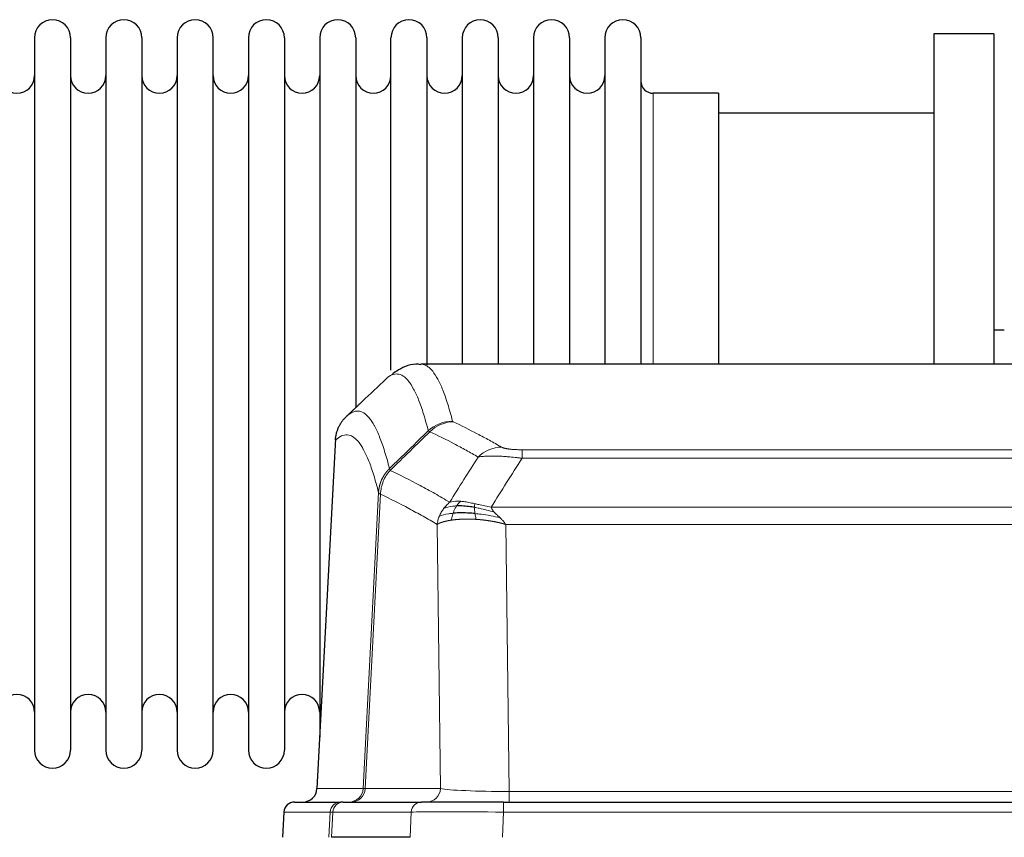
# Model space of a CAD drawing. Header units: inches. Extents: x 0 to 20790, y -12 to 14700.
# Tile 185 of 256: x 5550 to 5829, y 11830 to 12062. Entities that reach past the tile are written whole.
import ezdxf

# ---------------------------------------------------------------- set-up
doc = ezdxf.new("R2010")
doc.units = ezdxf.units.IN
doc.layers.add('1', color=7, linetype='Continuous', true_color=0xffffff)

msp = doc.modelspace()

# ---------------------------------------------------------------- linework, layer by layer
at = {"layer": '1', "color": 2, "linetype": 'Continuous', "lineweight": 25}
for p, q in [((5554.156, 12056.492), (5554.156, 11854.692)), ((5564.356, 12056.492), (5564.356, 11854.692)), ((5574.356, 12056.492), (5574.356, 11854.692)), ((5584.556, 12056.492), (5584.556, 11854.692)), ((5594.556, 12056.492), (5594.556, 11854.692)), ((5604.756, 11854.692), (5604.756, 12056.492)), ((5614.756, 12056.492), (5614.756, 11854.692)), ((5624.956, 12056.492), (5624.956, 11854.692)), ((5634.956, 12056.492), (5634.956, 11955.592)), ((5645.156, 12056.492), (5645.156, 11955.592)), ((5655.156, 11962.313), (5655.156, 12056.492)), ((5665.356, 12056.492), (5665.356, 11963.775)), ((5675.356, 12056.492), (5675.356, 11963.993)), ((5685.556, 12056.492), (5685.556, 11963.993)), ((5695.556, 12056.492), (5695.556, 11963.993)), ((5705.756, 12056.492), (5705.756, 11963.993)), ((5715.756, 12056.492), (5715.756, 11963.993)), ((5725.956, 12056.492), (5725.956, 11963.993)), ((5808.956, 12057.592), (5808.956, 11963.994)), ((5825.956, 12057.592), (5808.956, 12057.592)), ((5825.956, 12057.592), (5825.956, 11963.994)), ((5747.956, 12040.742), (5729.456, 12040.742)), ((5747.956, 12040.742), (5747.956, 11963.988)), ((5808.956, 12035.092), (5747.95, 12035.092)), ((5828.923, 11973.612), (5825.953, 11973.612)), ((5926.309, 11963.987), (5663.602, 11963.987)), ((5634.956, 11955.592), (5634.956, 11858.371)), ((5645.156, 11955.592), (5645.156, 11951.681)), ((5639.454, 11942.967), (5634.18, 11843.775)), ((5627.808, 11839.987), (5640.919, 11839.987)), ((5641.616, 11839.987), (5640.919, 11839.987)), ((5641.616, 11839.987), (5663.79, 11839.987)), ((5687.045, 11839.987), (5663.79, 11839.987)), ((5687.045, 11839.987), (5902.866, 11839.987)), ((5624.798, 11837.146), (5624.417, 11829.987)), ((5660.59, 11829.987), (5638.336, 11829.987))]:
    msp.add_line(p, q, dxfattribs=at)
at = {"layer": '1', "color": 110, "linetype": 'Continuous', "lineweight": 13}
for p, q in [((5729.456, 12040.742), (5729.456, 11963.988)), ((5639.44, 11942.473), (5634.192, 11843.778)), ((5692.284, 11939.78), (5897.627, 11939.78)), ((5692.284, 11937.364), (5692.284, 11939.78)), ((5897.627, 11937.364), (5692.284, 11937.364)), ((5647.258, 11843.778), (5651.635, 11927.647)), ((5652.191, 11927.17), (5647.839, 11843.778)), ((5683.553, 11923.534), (5906.358, 11923.534)), ((5669.191, 11843.778), (5668.234, 11918.625)), ((5902.245, 11918.635), (5687.666, 11918.635)), ((5687.666, 11918.635), (5688.634, 11842.952)), ((5634.192, 11843.778), (5647.258, 11843.778)), ((5647.839, 11843.778), (5669.191, 11843.778)), ((5688.634, 11842.952), (5901.277, 11842.952)), ((5688.634, 11839.987), (5688.634, 11842.952)), ((5687.045, 11837.144), (5687.045, 11839.987)), ((5624.814, 11837.144), (5624.434, 11829.987)), ((5637.925, 11837.144), (5624.814, 11837.144)), ((5637.551, 11829.987), (5637.925, 11837.144)), ((5638.709, 11837.144), (5638.336, 11829.987)), ((5660.883, 11837.144), (5638.709, 11837.144)), ((5660.59, 11829.987), (5660.883, 11837.144)), ((5687.045, 11837.144), (5686.752, 11829.987)), ((5902.866, 11837.144), (5687.045, 11837.144))]:
    msp.add_line(p, q, dxfattribs=at)
at = {"layer": '1', "color": 2, "linetype": 'Continuous', "lineweight": 25}
for centre, radius, start, end in [((5559.256, 12056.492), 5.1, 0, 180), ((5579.456, 12056.492), 5.1, 0, 180), ((5599.656, 12056.492), 5.1, 0, 180), ((5619.856, 12056.492), 5.1, 0, 180), ((5640.056, 12056.492), 5.1, 0, 180), ((5660.256, 12056.492), 5.1, 0, 180), ((5680.456, 12056.492), 5.1, 0, 180), ((5700.656, 12056.492), 5.1, 0, 180), ((5720.856, 12056.492), 5.1, 0, 180), ((5549.156, 12045.742), 5, 180, 0), ((5569.356, 12045.742), 5, 180, 0), ((5589.556, 12045.742), 5, 180, 0), ((5609.756, 12045.742), 5, 180, 0), ((5629.956, 12045.742), 5, 180, 0), ((5650.156, 12045.742), 5, 180, 0), ((5670.356, 12045.742), 5, 180, 0), ((5690.556, 12045.742), 5, 180, 0), ((5710.756, 12045.742), 5, 180, 0), ((5729.456, 12044.242), 3.5, 180, 270), ((5549.156, 11865.442), 5, 0, 180), ((5569.356, 11865.442), 5, 0, 180), ((5589.556, 11865.442), 5, 0, 180), ((5609.756, 11865.442), 5, 0, 180), ((5629.956, 11865.442), 5, 0, 180), ((5559.256, 11854.692), 5.1, 180, 0), ((5579.456, 11854.692), 5.1, 180, 0), ((5599.656, 11854.692), 5.1, 180, 0), ((5619.856, 11854.692), 5.1, 180, 0), ((5627.794, 11836.987), 3, 90, 176.80547)]:
    msp.add_arc(centre, radius, start, end, dxfattribs=at)
at = {"layer": '1', "color": 110, "linetype": 'Continuous', "lineweight": 13}
for centre, major_axis, ratio, start_param, end_param in [((5672.589, 11937.931), (-9.695, -2.45), 0.9931439, 4.4664808, 5.2238901), ((5672.776, 11937.77), (-4.281, -9.037), 0.9659395, 3.5975691, 4.3432065), ((5686.437, 11930.624), (-4.97, -8.677), 0.9635717, 3.6779385, 4.4208965), ((5643.266, 11843.987), (0, 4), 0.9993908, 3.1415927, 4.6600291), ((5643.963, 11843.987), (0, 4), 0.9702957, 3.1415927, 4.6600291), ((5667.284, 11843.987), (20.038, 0.208), 0.001459, 3.176361, 3.3855124), ((5665.315, 11843.987), (0, 4), 0.9702957, 3.1415927, 4.6600291), ((5688.554, 11843.987), (-20.002, 0.052), 0.0517476, 0.2535919, 1.5749043), ((5627.808, 11836.987), (0, 3), 0.9993908, 0, 1.5184364), ((5640.919, 11836.987), (0, 3), 0.9993908, 0, 1.5184364), ((5641.616, 11836.987), (0, 3), 0.9702957, 0, 1.5184364), ((5663.79, 11836.987), (0, 3), 0.9702957, 0, 1.5184364), ((5664.937, 11836.987), (-27.029, 0.156), 0.000812, 6.0391365, 6.248288), ((5687.097, 11836.987), (-27.018, 0.123), 0.0058026, 4.7143189, 6.0386286)]:
    msp.add_ellipse(centre, major_axis=major_axis, ratio=ratio, start_param=start_param, end_param=end_param, dxfattribs=at)
at = {"layer": '1', "color": 2, "linetype": 'Continuous', "lineweight": 25}
msp.add_ellipse((5630.2, 11843.987), major_axis=(0, 4), ratio=0.9993908, start_param=3.1415927, end_param=4.6600291, dxfattribs=at)
for points, knots in [([(5663.605, 11963.852), (5663.383, 11963.901), (5661.149, 11964.323), (5657.819, 11962.849), (5655.943, 11961.525), (5655.398, 11960.978)], [0, 0, 0, 0, 0.0680433, 0.6928769, 1, 1, 1, 1]), ([(5639.44, 11942.473), (5639.469, 11943.105), (5639.559, 11943.732), (5639.782, 11944.651), (5639.871, 11944.953), (5640.077, 11945.548), (5640.194, 11945.84), (5640.455, 11946.411), (5640.6, 11946.69), (5640.914, 11947.233), (5641.084, 11947.497), (5641.448, 11948.006), (5641.642, 11948.252), (5642.052, 11948.723), (5642.269, 11948.949), (5642.495, 11949.164)], [0, 0, 0, 0, 0.25, 0.25, 0.375, 0.375, 0.5, 0.5, 0.625, 0.625, 0.75, 0.75, 0.875, 0.875, 1, 1, 1, 1]), ([(5678.785, 11923.444), (5678.556, 11923.483), (5678.329, 11923.52), (5677.427, 11923.655), (5676.768, 11923.733), (5675.498, 11923.837), (5674.888, 11923.862), (5674.116, 11923.86), (5673.927, 11923.857), (5673.741, 11923.85)], [0, 0, 0, 0, 0.125, 0.125, 0.5, 0.5, 0.875, 0.875, 1, 1, 1, 1]), ([(5678.953, 11921.702), (5678.664, 11921.729), (5678.378, 11921.753), (5677.244, 11921.835), (5676.421, 11921.87), (5674.856, 11921.889), (5674.115, 11921.873), (5673.197, 11921.821), (5672.973, 11921.805), (5672.755, 11921.787)], [0, 0, 0, 0, 0.125, 0.125, 0.5, 0.5, 0.875, 0.875, 1, 1, 1, 1])]:
    msp.add_open_spline(points, degree=3, knots=knots, dxfattribs=at)
at = {"layer": '1', "color": 110, "linetype": 'Continuous', "lineweight": 13}
for points, knots in [([(5663.609, 11963.987), (5663.702, 11963.987), (5664.325, 11963.958), (5664.938, 11963.734), (5665.709, 11963.237), (5666.091, 11962.935), (5666.47, 11962.554), (5666.721, 11962.283), (5666.846, 11962.138), (5667.47, 11961.371), (5667.961, 11960.617), (5668.686, 11959.273), (5668.926, 11958.79), (5669.402, 11957.754), (5669.638, 11957.201), (5670.34, 11955.436), (5671.261, 11952.802), (5672.151, 11949.605), (5672.589, 11947.866)], [0, 0, 0, 0, 0.0285171, 0.1904309, 0.1904309, 0.2713878, 0.3118663, 0.3118663, 0.3523447, 0.3523447, 0.5142585, 0.5142585, 0.5952154, 0.5952154, 0.6761724, 0.6761724, 0.8380862, 1, 1, 1, 1]), ([(5665.721, 11945.128), (5665.283, 11946.865), (5664.391, 11950.059), (5663.469, 11952.691), (5662.766, 11954.455), (5662.53, 11955.008), (5662.054, 11956.043), (5661.814, 11956.526), (5661.087, 11957.869), (5660.595, 11958.623), (5659.971, 11959.39), (5659.846, 11959.534), (5659.594, 11959.806), (5659.215, 11960.187), (5658.832, 11960.488), (5658.06, 11960.986), (5657.017, 11961.368), (5655.407, 11961.097), (5654.305, 11960.353), (5653.747, 11959.84)], [0, 0, 0, 0, 0.125, 0.25, 0.25, 0.3125, 0.3125, 0.375, 0.375, 0.5, 0.5, 0.53125, 0.53125, 0.5625, 0.625, 0.625, 0.75, 0.875, 1, 1, 1, 1]), ([(5642.495, 11949.164), (5643.066, 11949.718), (5644.194, 11950.532), (5645.839, 11950.877), (5646.906, 11950.523), (5647.694, 11950.038), (5648.085, 11949.741), (5648.537, 11949.299), (5648.729, 11949.089), (5648.857, 11948.944), (5648.921, 11948.87), (5649.24, 11948.485), (5649.62, 11947.969), (5650.057, 11947.271), (5650.244, 11946.951), (5650.368, 11946.734), (5650.43, 11946.623), (5650.986, 11945.602), (5651.959, 11943.497), (5653.37, 11939.465), (5654.278, 11936.194), (5654.724, 11934.412)], [0, 0, 0, 0, 0.125, 0.25, 0.375, 0.375, 0.4375, 0.46875, 0.484375, 0.484375, 0.5, 0.5, 0.5625, 0.59375, 0.609375, 0.609375, 0.625, 0.625, 0.75, 0.875, 1, 1, 1, 1]), ([(5672.776, 11947.705), (5672.72, 11947.731), (5672.677, 11947.758), (5672.614, 11947.812), (5672.595, 11947.839), (5672.589, 11947.866)], [0, 0, 0, 0, 0.5, 0.5, 1, 1, 1, 1]), ([(5672.776, 11947.705), (5675.061, 11946.618), (5677.343, 11945.476), (5680.758, 11943.682), (5681.896, 11943.071), (5684.168, 11941.821), (5685.303, 11941.182), (5686.437, 11940.53)], [0, 0, 0, 0, 0.5, 0.5, 0.75, 0.75, 1, 1, 1, 1]), ([(5651.635, 11927.647), (5651.19, 11929.426), (5650.284, 11932.694), (5648.877, 11936.726), (5647.907, 11938.834), (5647.353, 11939.856), (5647.291, 11939.968), (5647.167, 11940.186), (5646.981, 11940.506), (5646.545, 11941.206), (5646.166, 11941.725), (5645.848, 11942.111), (5645.784, 11942.186), (5645.656, 11942.332), (5645.465, 11942.543), (5645.014, 11942.989), (5644.624, 11943.289), (5643.838, 11943.78), (5642.775, 11944.144), (5641.134, 11943.818), (5640.009, 11943.019), (5639.44, 11942.473)], [0, 0, 0, 0, 0.125, 0.25, 0.375, 0.375, 0.390625, 0.390625, 0.40625, 0.4375, 0.5, 0.5, 0.515625, 0.515625, 0.53125, 0.5625, 0.625, 0.625, 0.75, 0.875, 1, 1, 1, 1]), ([(5679.857, 11937.705), (5678.722, 11938.358), (5677.585, 11938.997), (5675.31, 11940.248), (5674.171, 11940.86), (5670.752, 11942.656), (5668.468, 11943.799), (5666.18, 11944.888)], [0, 0, 0, 0, 0.25, 0.25, 0.5, 0.5, 1, 1, 1, 1]), ([(5692.284, 11939.78), (5692.102, 11939.78), (5691.919, 11939.781), (5691.555, 11939.786), (5691.376, 11939.789), (5691.02, 11939.798), (5690.845, 11939.804), (5690.498, 11939.818), (5690.327, 11939.826), (5690.116, 11939.838), (5690.074, 11939.841), (5689.99, 11939.846), (5689.866, 11939.854), (5689.745, 11939.862), (5689.506, 11939.88), (5689.198, 11939.906), (5688.911, 11939.936), (5688.738, 11939.957), (5688.703, 11939.961), (5688.635, 11939.969), (5688.602, 11939.973), (5688.502, 11939.986), (5688.437, 11939.995), (5688.247, 11940.022), (5688.128, 11940.041), (5687.901, 11940.08), (5687.794, 11940.1), (5687.591, 11940.141), (5687.496, 11940.162), (5687.383, 11940.189), (5687.36, 11940.194), (5687.317, 11940.205), (5687.295, 11940.211), (5687.231, 11940.227), (5687.19, 11940.239), (5687.072, 11940.272), (5686.998, 11940.295), (5686.861, 11940.341), (5686.798, 11940.364), (5686.621, 11940.434), (5686.521, 11940.482), (5686.437, 11940.53)], [0, 0, 0, 0, 0.0625, 0.0625, 0.125, 0.125, 0.1875, 0.1875, 0.25, 0.25, 0.265625, 0.265625, 0.28125, 0.3125, 0.3125, 0.375, 0.4375, 0.4375, 0.453125, 0.453125, 0.46875, 0.46875, 0.5, 0.5, 0.5625, 0.5625, 0.625, 0.625, 0.6875, 0.6875, 0.703125, 0.703125, 0.71875, 0.71875, 0.75, 0.75, 0.8125, 0.8125, 0.875, 0.875, 1, 1, 1, 1]), ([(5692.284, 11937.364), (5691.949, 11937.407), (5691.616, 11937.448), (5690.953, 11937.526), (5690.625, 11937.563), (5689.649, 11937.667), (5689.011, 11937.727), (5688.309, 11937.786), (5688.231, 11937.792), (5688.075, 11937.804), (5687.998, 11937.81), (5687.766, 11937.828), (5687.614, 11937.839), (5687.159, 11937.871), (5686.564, 11937.908), (5685.991, 11937.936), (5685.57, 11937.954), (5685.362, 11937.961), (5685.156, 11937.968), (5685.02, 11937.972), (5684.952, 11937.974), (5684.346, 11937.989), (5683.838, 11937.993), (5683.119, 11937.985), (5682.887, 11937.98), (5682.548, 11937.969), (5682.437, 11937.964), (5682.219, 11937.955), (5682.111, 11937.949), (5681.584, 11937.92), (5681.196, 11937.888), (5680.481, 11937.808), (5680.155, 11937.76), (5679.857, 11937.705)], [0, 0, 0, 0, 0.0625, 0.0625, 0.125, 0.125, 0.25, 0.25, 0.265625, 0.265625, 0.28125, 0.28125, 0.3125, 0.3125, 0.375, 0.4375, 0.4375, 0.46875, 0.484375, 0.484375, 0.5, 0.5, 0.625, 0.625, 0.6875, 0.6875, 0.71875, 0.71875, 0.75, 0.75, 0.875, 0.875, 1, 1, 1, 1]), ([(5651.635, 11927.647), (5651.636, 11927.663), (5651.638, 11927.697), (5651.641, 11927.748), (5651.644, 11927.799), (5651.647, 11927.849), (5651.651, 11927.9), (5651.655, 11927.951), (5651.66, 11928.001), (5651.664, 11928.052), (5651.669, 11928.102), (5651.674, 11928.153), (5651.68, 11928.203), (5651.685, 11928.254), (5651.691, 11928.304), (5651.697, 11928.355), (5651.703, 11928.405), (5651.71, 11928.456), (5651.717, 11928.506), (5651.724, 11928.556), (5651.731, 11928.606), (5651.739, 11928.657), (5651.747, 11928.707), (5651.755, 11928.757), (5651.763, 11928.807), (5651.772, 11928.857), (5651.781, 11928.907), (5651.79, 11928.957), (5651.799, 11929.007), (5651.809, 11929.057), (5651.819, 11929.107), (5651.829, 11929.156), (5651.839, 11929.206), (5651.85, 11929.256), (5651.861, 11929.305), (5651.872, 11929.355), (5651.883, 11929.405), (5651.895, 11929.454), (5651.907, 11929.503), (5651.919, 11929.553), (5651.931, 11929.602), (5651.944, 11929.651), (5651.957, 11929.7), (5651.97, 11929.749), (5651.983, 11929.798), (5651.997, 11929.847), (5652.011, 11929.896), (5652.025, 11929.945), (5652.039, 11929.994), (5652.054, 11930.042), (5652.068, 11930.091), (5652.084, 11930.139), (5652.099, 11930.188), (5652.114, 11930.236), (5652.13, 11930.284), (5652.146, 11930.333), (5652.162, 11930.381), (5652.179, 11930.429), (5652.196, 11930.477), (5652.213, 11930.524), (5652.23, 11930.572), (5652.247, 11930.62), (5652.265, 11930.667), (5652.283, 11930.715), (5652.301, 11930.762), (5652.32, 11930.81), (5652.338, 11930.857), (5652.357, 11930.904), (5652.376, 11930.951), (5652.396, 11930.998), (5652.415, 11931.045), (5652.435, 11931.092), (5652.455, 11931.138), (5652.476, 11931.185), (5652.496, 11931.231), (5652.517, 11931.277), (5652.544, 11931.337), (5652.578, 11931.41), (5652.619, 11931.496), (5652.66, 11931.582), (5652.703, 11931.667), (5652.746, 11931.752), (5652.79, 11931.836), (5652.835, 11931.92), (5652.88, 11932.004), (5652.927, 11932.087), (5652.974, 11932.17), (5653.022, 11932.252), (5653.07, 11932.334), (5653.12, 11932.415), (5653.17, 11932.496), (5653.221, 11932.576), (5653.273, 11932.656), (5653.325, 11932.736), (5653.378, 11932.815), (5653.432, 11932.893), (5653.487, 11932.971), (5653.542, 11933.049), (5653.598, 11933.125), (5653.655, 11933.202), (5653.713, 11933.278), (5653.771, 11933.353), (5653.83, 11933.428), (5653.889, 11933.502), (5653.949, 11933.575), (5654.01, 11933.648), (5654.072, 11933.721), (5654.134, 11933.793), (5654.197, 11933.864), (5654.261, 11933.935), (5654.325, 11934.005), (5654.39, 11934.074), (5654.456, 11934.143), (5654.522, 11934.212), (5654.589, 11934.279), (5654.656, 11934.346), (5654.701, 11934.39), (5654.724, 11934.412)], [0, 0, 0, 0, 0.0066687, 0.0133374, 0.0200061, 0.0266746, 0.0333432, 0.0400116, 0.0466801, 0.0533484, 0.0600168, 0.066685, 0.0733532, 0.0800214, 0.0866895, 0.0933575, 0.1000255, 0.1066935, 0.1133614, 0.1200292, 0.126697, 0.1333647, 0.1400324, 0.1467001, 0.1533676, 0.1600352, 0.1667026, 0.1733701, 0.1800374, 0.1867047, 0.193372, 0.2000392, 0.2067064, 0.2133735, 0.2200405, 0.2267075, 0.2333745, 0.2400414, 0.2467082, 0.253375, 0.2600418, 0.2667085, 0.2733751, 0.2800417, 0.2867082, 0.2933747, 0.3000412, 0.3067075, 0.3133739, 0.3200401, 0.3267064, 0.3333725, 0.3400387, 0.3467047, 0.3533708, 0.3600367, 0.3667026, 0.3733685, 0.3800343, 0.3867001, 0.3933658, 0.4000315, 0.4066971, 0.4133626, 0.4200281, 0.4266936, 0.433359, 0.4400243, 0.4466896, 0.4533549, 0.4600201, 0.4666852, 0.4733503, 0.4800154, 0.4866804, 0.4933453, 0.5000102, 0.5125098, 0.5250093, 0.5375088, 0.5500082, 0.5625077, 0.5750071, 0.5875066, 0.600006, 0.6125054, 0.6250049, 0.6375043, 0.6500037, 0.6625032, 0.6750026, 0.6875021, 0.7000016, 0.7125011, 0.7250006, 0.7375001, 0.7499997, 0.7624993, 0.7749989, 0.7874985, 0.7999982, 0.812498, 0.8249977, 0.8374975, 0.8499974, 0.8624973, 0.8749972, 0.8874972, 0.8999973, 0.9124974, 0.9249976, 0.9374978, 0.9499981, 0.9624985, 0.9749989, 0.9874994, 1, 1, 1, 1]), ([(5652.191, 11927.17), (5652.212, 11927.801), (5652.29, 11928.429), (5652.554, 11929.657), (5652.739, 11930.258), (5653.211, 11931.41), (5653.496, 11931.962), (5654.155, 11933), (5654.528, 11933.485), (5654.936, 11933.929)], [0, 0, 0, 0, 0.25, 0.25, 0.5, 0.5, 0.75, 0.75, 1, 1, 1, 1]), ([(5654.936, 11933.929), (5654.861, 11934.018), (5654.819, 11934.115), (5654.761, 11934.288), (5654.745, 11934.364), (5654.724, 11934.412)], [0, 0, 0, 0, 0.5, 0.5, 1, 1, 1, 1]), ([(5654.936, 11933.929), (5657.758, 11932.591), (5660.574, 11931.17), (5664.788, 11928.915), (5666.19, 11928.143), (5668.993, 11926.558), (5670.392, 11925.745), (5671.79, 11924.911)], [0, 0, 0, 0, 0.5, 0.5, 0.75, 0.75, 1, 1, 1, 1]), ([(5652.191, 11927.17), (5652.186, 11927.173), (5652.176, 11927.18), (5652.161, 11927.189), (5652.146, 11927.199), (5652.13, 11927.209), (5652.115, 11927.219), (5652.1, 11927.228), (5652.084, 11927.238), (5652.069, 11927.248), (5652.053, 11927.258), (5652.038, 11927.268), (5652.023, 11927.278), (5652.007, 11927.288), (5651.992, 11927.298), (5651.977, 11927.308), (5651.962, 11927.318), (5651.947, 11927.328), (5651.932, 11927.338), (5651.917, 11927.348), (5651.902, 11927.358), (5651.888, 11927.369), (5651.874, 11927.379), (5651.86, 11927.389), (5651.846, 11927.399), (5651.832, 11927.409), (5651.819, 11927.42), (5651.798, 11927.436), (5651.772, 11927.457), (5651.744, 11927.484), (5651.72, 11927.508), (5651.701, 11927.53), (5651.685, 11927.55), (5651.672, 11927.568), (5651.662, 11927.584), (5651.654, 11927.598), (5651.648, 11927.611), (5651.644, 11927.621), (5651.64, 11927.63), (5651.638, 11927.637), (5651.636, 11927.641), (5651.635, 11927.645), (5651.635, 11927.646), (5651.635, 11927.647)], [0, 0, 0, 0, 0.0155037, 0.0313049, 0.0474035, 0.0637997, 0.0804935, 0.097485, 0.1147743, 0.1323613, 0.1502462, 0.1684289, 0.1869096, 0.2056883, 0.224765, 0.2441397, 0.2638126, 0.2837835, 0.3040527, 0.32462, 0.3454856, 0.3666494, 0.3881116, 0.409872, 0.4319308, 0.454288, 0.4769435, 0.4998975, 0.5635611, 0.6228928, 0.6778927, 0.7285606, 0.7748966, 0.8169007, 0.8545729, 0.8879131, 0.9169214, 0.9415977, 0.9619421, 0.9779545, 0.989635, 0.9969835, 1, 1, 1, 1]), ([(5668.234, 11918.625), (5666.903, 11919.411), (5665.57, 11920.179), (5662.903, 11921.678), (5661.567, 11922.409), (5657.557, 11924.545), (5654.877, 11925.895), (5652.191, 11927.17)], [0, 0, 0, 0, 0.25, 0.25, 0.5, 0.5, 1, 1, 1, 1]), ([(5670.083, 11923.104), (5670.329, 11923.434), (5670.595, 11923.752), (5671.166, 11924.356), (5671.47, 11924.642), (5671.79, 11924.911)], [0, 0, 0, 0, 0.5, 0.5, 1, 1, 1, 1]), ([(5673.741, 11923.85), (5673.37, 11923.837), (5673.013, 11923.811), (5671.652, 11923.66), (5670.782, 11923.435), (5670.083, 11923.104)], [0, 0, 0, 0, 0.25, 0.25, 1, 1, 1, 1]), ([(5674.966, 11925.172), (5674.667, 11925.198), (5674.376, 11925.214), (5673.249, 11925.229), (5672.483, 11925.136), (5671.79, 11924.911)], [0, 0, 0, 0, 0.25, 0.25, 1, 1, 1, 1]), ([(5672.755, 11921.787), (5672.786, 11921.878), (5672.819, 11921.969), (5672.953, 11922.333), (5673.066, 11922.605), (5673.315, 11923.13), (5673.452, 11923.383), (5673.643, 11923.698), (5673.692, 11923.775), (5673.741, 11923.85)], [0, 0, 0, 0, 0.125, 0.125, 0.5, 0.5, 0.875, 0.875, 1, 1, 1, 1]), ([(5673.741, 11923.85), (5673.84, 11924), (5673.941, 11924.141), (5674.198, 11924.47), (5674.356, 11924.644), (5674.666, 11924.944), (5674.819, 11925.071), (5674.966, 11925.172)], [0, 0, 0, 0, 0.25, 0.25, 0.625, 0.625, 1, 1, 1, 1]), ([(5678.935, 11924.477), (5678.755, 11924.517), (5678.576, 11924.556), (5677.869, 11924.71), (5677.354, 11924.817), (5676.36, 11924.998), (5675.881, 11925.073), (5675.266, 11925.144), (5675.115, 11925.159), (5674.966, 11925.172)], [0, 0, 0, 0, 0.125, 0.125, 0.5, 0.5, 0.875, 0.875, 1, 1, 1, 1]), ([(5678.785, 11923.444), (5678.783, 11923.568), (5678.785, 11923.684), (5678.798, 11923.949), (5678.814, 11924.086), (5678.862, 11924.316), (5678.894, 11924.408), (5678.935, 11924.477)], [0, 0, 0, 0, 0.25, 0.25, 0.625, 0.625, 1, 1, 1, 1]), ([(5683.553, 11923.534), (5682.332, 11923.722), (5681.156, 11923.979), (5679.663, 11924.313), (5679.295, 11924.396), (5678.935, 11924.477)], [0, 0, 0, 0, 0.75, 0.75, 1, 1, 1, 1]), ([(5668.873, 11920.964), (5669.029, 11921.339), (5669.209, 11921.707), (5669.613, 11922.423), (5669.838, 11922.77), (5670.083, 11923.104)], [0, 0, 0, 0, 0.5, 0.5, 1, 1, 1, 1]), ([(5672.755, 11921.787), (5672.321, 11921.751), (5671.911, 11921.706), (5670.381, 11921.489), (5669.485, 11921.249), (5668.873, 11920.964)], [0, 0, 0, 0, 0.25, 0.25, 1, 1, 1, 1]), ([(5672.265, 11919.826), (5672.301, 11920.026), (5672.344, 11920.25), (5672.449, 11920.729), (5672.512, 11920.985), (5672.638, 11921.426), (5672.694, 11921.606), (5672.755, 11921.787)], [0, 0, 0, 0, 0.375, 0.375, 0.75, 0.75, 1, 1, 1, 1]), ([(5684.424, 11922.09), (5683.013, 11922.512), (5681.577, 11922.888), (5679.706, 11923.278), (5679.242, 11923.366), (5678.785, 11923.444)], [0, 0, 0, 0, 0.75, 0.75, 1, 1, 1, 1]), ([(5678.953, 11921.702), (5678.941, 11921.779), (5678.93, 11921.857), (5678.885, 11922.167), (5678.856, 11922.399), (5678.812, 11922.843), (5678.797, 11923.056), (5678.787, 11923.318), (5678.785, 11923.382), (5678.785, 11923.444)], [0, 0, 0, 0, 0.125, 0.125, 0.5, 0.5, 0.875, 0.875, 1, 1, 1, 1]), ([(5679.268, 11920.052), (5679.235, 11920.214), (5679.195, 11920.4), (5679.114, 11920.802), (5679.071, 11921.019), (5679.003, 11921.394), (5678.978, 11921.548), (5678.953, 11921.702)], [0, 0, 0, 0, 0.375, 0.375, 0.75, 0.75, 1, 1, 1, 1]), ([(5686.095, 11920.471), (5684.322, 11920.923), (5682.493, 11921.27), (5680.119, 11921.583), (5679.531, 11921.649), (5678.953, 11921.702)], [0, 0, 0, 0, 0.75, 0.75, 1, 1, 1, 1]), ([(5684.424, 11922.09), (5684.305, 11922.217), (5684.195, 11922.343), (5683.946, 11922.652), (5683.821, 11922.834), (5683.635, 11923.19), (5683.574, 11923.364), (5683.553, 11923.534)], [0, 0, 0, 0, 0.25, 0.25, 0.625, 0.625, 1, 1, 1, 1]), ([(5686.095, 11920.471), (5686.021, 11920.543), (5685.947, 11920.614), (5685.651, 11920.896), (5685.429, 11921.102), (5685.002, 11921.506), (5684.796, 11921.704), (5684.544, 11921.962), (5684.483, 11922.026), (5684.424, 11922.09)], [0, 0, 0, 0, 0.125, 0.125, 0.5, 0.5, 0.875, 0.875, 1, 1, 1, 1]), ([(5668.234, 11918.625), (5668.291, 11919.022), (5668.373, 11919.417), (5668.586, 11920.199), (5668.718, 11920.585), (5668.873, 11920.964)], [0, 0, 0, 0, 0.5, 0.5, 1, 1, 1, 1]), ([(5672.265, 11919.826), (5672.254, 11919.824), (5672.23, 11919.821), (5672.195, 11919.816), (5672.16, 11919.81), (5672.124, 11919.805), (5672.088, 11919.799), (5672.052, 11919.793), (5672.015, 11919.788), (5671.977, 11919.782), (5671.94, 11919.775), (5671.901, 11919.769), (5671.863, 11919.763), (5671.824, 11919.756), (5671.785, 11919.749), (5671.746, 11919.743), (5671.706, 11919.736), (5671.666, 11919.729), (5671.625, 11919.721), (5671.585, 11919.714), (5671.544, 11919.706), (5671.502, 11919.699), (5671.461, 11919.691), (5671.419, 11919.683), (5671.377, 11919.675), (5671.334, 11919.666), (5671.291, 11919.658), (5671.248, 11919.65), (5671.205, 11919.641), (5671.162, 11919.632), (5671.118, 11919.623), (5671.074, 11919.614), (5671.03, 11919.604), (5670.986, 11919.595), (5670.942, 11919.585), (5670.897, 11919.576), (5670.852, 11919.566), (5670.807, 11919.555), (5670.762, 11919.545), (5670.717, 11919.535), (5670.671, 11919.524), (5670.626, 11919.513), (5670.58, 11919.502), (5670.534, 11919.491), (5670.489, 11919.48), (5670.443, 11919.469), (5670.397, 11919.457), (5670.351, 11919.445), (5670.304, 11919.433), (5670.258, 11919.421), (5670.212, 11919.409), (5670.166, 11919.396), (5670.12, 11919.384), (5670.073, 11919.371), (5670.027, 11919.358), (5669.981, 11919.345), (5669.935, 11919.331), (5669.889, 11919.318), (5669.843, 11919.304), (5669.797, 11919.29), (5669.751, 11919.276), (5669.705, 11919.262), (5669.659, 11919.248), (5669.614, 11919.233), (5669.568, 11919.218), (5669.523, 11919.203), (5669.478, 11919.188), (5669.433, 11919.173), (5669.388, 11919.157), (5669.343, 11919.142), (5669.299, 11919.126), (5669.255, 11919.11), (5669.211, 11919.093), (5669.167, 11919.077), (5669.124, 11919.06), (5669.081, 11919.043), (5669.038, 11919.026), (5668.995, 11919.009), (5668.953, 11918.992), (5668.911, 11918.974), (5668.87, 11918.956), (5668.829, 11918.938), (5668.788, 11918.92), (5668.747, 11918.902), (5668.708, 11918.883), (5668.668, 11918.864), (5668.629, 11918.846), (5668.59, 11918.826), (5668.552, 11918.807), (5668.515, 11918.788), (5668.478, 11918.768), (5668.441, 11918.748), (5668.405, 11918.728), (5668.369, 11918.708), (5668.334, 11918.687), (5668.3, 11918.667), (5668.266, 11918.646), (5668.245, 11918.632), (5668.234, 11918.625)], [0, 0, 0, 0, 0.0060657, 0.012223, 0.0184718, 0.0248123, 0.0312443, 0.0377679, 0.0443831, 0.0510899, 0.0578883, 0.0647782, 0.0717598, 0.0788329, 0.0859977, 0.093254, 0.1006019, 0.1080414, 0.1155725, 0.1231952, 0.1309095, 0.1387154, 0.1466129, 0.1546019, 0.1626826, 0.1708549, 0.1791188, 0.1874742, 0.1959213, 0.20446, 0.2130903, 0.2218121, 0.2306256, 0.2395307, 0.2485274, 0.2576156, 0.2667955, 0.276067, 0.2854301, 0.2948848, 0.3044311, 0.314069, 0.3237985, 0.3336196, 0.3435324, 0.3535367, 0.3636326, 0.3738202, 0.3840993, 0.3944701, 0.4049324, 0.4154864, 0.426132, 0.4368691, 0.4476979, 0.4586183, 0.4696303, 0.480734, 0.4919292, 0.503216, 0.5145945, 0.5260645, 0.5376262, 0.5492795, 0.5610244, 0.5728609, 0.584789, 0.5968087, 0.60892, 0.621123, 0.6334175, 0.6458037, 0.6582815, 0.6708509, 0.6835119, 0.6962645, 0.7091087, 0.7220445, 0.735072, 0.748191, 0.7614017, 0.774704, 0.7880979, 0.8015834, 0.8151605, 0.8288293, 0.8425896, 0.8564416, 0.8703852, 0.8844204, 0.8985472, 0.9127656, 0.9270756, 0.9414773, 0.9559705, 0.9705554, 0.9852319, 1, 1, 1, 1]), ([(5679.268, 11920.052), (5679.246, 11920.053), (5679.202, 11920.056), (5679.136, 11920.06), (5679.07, 11920.064), (5679.004, 11920.067), (5678.938, 11920.071), (5678.872, 11920.075), (5678.806, 11920.078), (5678.739, 11920.081), (5678.673, 11920.085), (5678.607, 11920.088), (5678.54, 11920.091), (5678.474, 11920.094), (5678.407, 11920.097), (5678.341, 11920.099), (5678.274, 11920.102), (5678.207, 11920.104), (5678.141, 11920.107), (5678.074, 11920.109), (5678.007, 11920.111), (5677.94, 11920.113), (5677.873, 11920.115), (5677.806, 11920.117), (5677.739, 11920.119), (5677.672, 11920.12), (5677.605, 11920.122), (5677.538, 11920.123), (5677.471, 11920.124), (5677.404, 11920.125), (5677.337, 11920.126), (5677.27, 11920.127), (5677.203, 11920.128), (5677.136, 11920.129), (5677.069, 11920.129), (5677.002, 11920.13), (5676.935, 11920.13), (5676.868, 11920.13), (5676.801, 11920.13), (5676.733, 11920.13), (5676.666, 11920.13), (5676.599, 11920.13), (5676.532, 11920.129), (5676.465, 11920.129), (5676.398, 11920.128), (5676.331, 11920.127), (5676.264, 11920.126), (5676.197, 11920.125), (5676.13, 11920.124), (5676.063, 11920.123), (5675.996, 11920.122), (5675.929, 11920.12), (5675.863, 11920.118), (5675.796, 11920.117), (5675.729, 11920.115), (5675.662, 11920.113), (5675.596, 11920.111), (5675.529, 11920.109), (5675.463, 11920.106), (5675.396, 11920.104), (5675.33, 11920.101), (5675.263, 11920.098), (5675.197, 11920.096), (5675.131, 11920.093), (5675.064, 11920.089), (5674.998, 11920.086), (5674.932, 11920.083), (5674.866, 11920.079), (5674.801, 11920.076), (5674.735, 11920.072), (5674.669, 11920.068), (5674.603, 11920.064), (5674.538, 11920.06), (5674.472, 11920.056), (5674.407, 11920.052), (5674.342, 11920.047), (5674.277, 11920.042), (5674.212, 11920.038), (5674.147, 11920.033), (5674.082, 11920.028), (5674.017, 11920.023), (5673.953, 11920.017), (5673.888, 11920.012), (5673.824, 11920.006), (5673.76, 11920.001), (5673.696, 11919.995), (5673.632, 11919.989), (5673.568, 11919.983), (5673.504, 11919.977), (5673.441, 11919.971), (5673.377, 11919.964), (5673.314, 11919.958), (5673.251, 11919.951), (5673.188, 11919.944), (5673.125, 11919.937), (5673.063, 11919.93), (5673, 11919.923), (5672.938, 11919.916), (5672.876, 11919.908), (5672.814, 11919.9), (5672.752, 11919.893), (5672.691, 11919.885), (5672.629, 11919.877), (5672.568, 11919.869), (5672.507, 11919.86), (5672.446, 11919.852), (5672.386, 11919.844), (5672.325, 11919.835), (5672.285, 11919.829), (5672.265, 11919.826)], [0, 0, 0, 0, 0.0082024, 0.0164263, 0.0246716, 0.0329384, 0.0412265, 0.0495362, 0.0578672, 0.0662198, 0.0745938, 0.0829892, 0.0914062, 0.0998446, 0.1083045, 0.1167859, 0.1252887, 0.1338131, 0.1423589, 0.1509263, 0.1595151, 0.1681255, 0.1767574, 0.1854108, 0.1940858, 0.2027822, 0.2115002, 0.2202398, 0.2290008, 0.2377835, 0.2465876, 0.2554134, 0.2642606, 0.2731295, 0.2820199, 0.2909319, 0.2998654, 0.3088206, 0.3177973, 0.3267956, 0.3358154, 0.3448569, 0.35392, 0.3630047, 0.3721109, 0.3812388, 0.3903883, 0.3995594, 0.4087522, 0.4179665, 0.4272025, 0.4364601, 0.4457393, 0.4550402, 0.4643627, 0.4737069, 0.4830727, 0.4924601, 0.5018692, 0.5113, 0.5207524, 0.5302265, 0.5397222, 0.5492397, 0.5587788, 0.5683395, 0.577922, 0.5875261, 0.5971519, 0.6067994, 0.6164686, 0.6261595, 0.6358721, 0.6456064, 0.6553624, 0.6651401, 0.6749395, 0.6847606, 0.6946034, 0.704468, 0.7143542, 0.7242622, 0.734192, 0.7441434, 0.7541166, 0.7641115, 0.7741282, 0.7841666, 0.7942268, 0.8043087, 0.8144123, 0.8245377, 0.8346848, 0.8448538, 0.8550444, 0.8652568, 0.875491, 0.885747, 0.8960247, 0.9063242, 0.9166455, 0.9269886, 0.9373534, 0.9477401, 0.9581485, 0.9685787, 0.9790306, 0.9895044, 1, 1, 1, 1]), ([(5687.666, 11918.635), (5687.643, 11918.641), (5687.599, 11918.654), (5687.533, 11918.672), (5687.466, 11918.691), (5687.4, 11918.709), (5687.333, 11918.727), (5687.266, 11918.745), (5687.199, 11918.763), (5687.132, 11918.781), (5687.065, 11918.799), (5686.997, 11918.817), (5686.93, 11918.834), (5686.863, 11918.852), (5686.795, 11918.869), (5686.727, 11918.887), (5686.66, 11918.904), (5686.592, 11918.921), (5686.524, 11918.938), (5686.456, 11918.955), (5686.387, 11918.971), (5686.319, 11918.988), (5686.251, 11919.004), (5686.182, 11919.021), (5686.114, 11919.037), (5686.045, 11919.053), (5685.976, 11919.069), (5685.908, 11919.085), (5685.839, 11919.101), (5685.77, 11919.117), (5685.701, 11919.133), (5685.631, 11919.148), (5685.562, 11919.164), (5685.493, 11919.179), (5685.423, 11919.194), (5685.354, 11919.209), (5685.284, 11919.224), (5685.215, 11919.239), (5685.145, 11919.254), (5685.075, 11919.268), (5685.005, 11919.283), (5684.935, 11919.297), (5684.865, 11919.311), (5684.795, 11919.325), (5684.725, 11919.34), (5684.655, 11919.353), (5684.584, 11919.367), (5684.514, 11919.381), (5684.443, 11919.395), (5684.373, 11919.408), (5684.302, 11919.421), (5684.232, 11919.435), (5684.161, 11919.448), (5684.09, 11919.461), (5684.019, 11919.474), (5683.948, 11919.486), (5683.877, 11919.499), (5683.806, 11919.511), (5683.735, 11919.524), (5683.664, 11919.536), (5683.593, 11919.548), (5683.521, 11919.56), (5683.45, 11919.572), (5683.379, 11919.584), (5683.307, 11919.596), (5683.236, 11919.607), (5683.164, 11919.619), (5683.093, 11919.63), (5683.021, 11919.641), (5682.95, 11919.652), (5682.878, 11919.663), (5682.806, 11919.674), (5682.734, 11919.685), (5682.662, 11919.695), (5682.591, 11919.706), (5682.519, 11919.716), (5682.447, 11919.726), (5682.375, 11919.737), (5682.303, 11919.747), (5682.231, 11919.756), (5682.159, 11919.766), (5682.087, 11919.776), (5682.015, 11919.785), (5681.942, 11919.795), (5681.87, 11919.804), (5681.798, 11919.813), (5681.726, 11919.822), (5681.654, 11919.831), (5681.581, 11919.84), (5681.509, 11919.848), (5681.437, 11919.857), (5681.364, 11919.865), (5681.292, 11919.873), (5681.22, 11919.881), (5681.148, 11919.889), (5681.075, 11919.897), (5681.003, 11919.905), (5680.93, 11919.912), (5680.858, 11919.92), (5680.786, 11919.927), (5680.713, 11919.934), (5680.641, 11919.942), (5680.569, 11919.948), (5680.496, 11919.955), (5680.424, 11919.962), (5680.352, 11919.969), (5680.279, 11919.975), (5680.207, 11919.981), (5680.135, 11919.988), (5680.062, 11919.994), (5679.99, 11919.999), (5679.918, 11920.005), (5679.845, 11920.011), (5679.773, 11920.016), (5679.701, 11920.022), (5679.629, 11920.027), (5679.556, 11920.032), (5679.484, 11920.037), (5679.412, 11920.042), (5679.34, 11920.047), (5679.292, 11920.05), (5679.268, 11920.052)], [0, 0, 0, 0, 0.007775, 0.0155603, 0.0233558, 0.0311618, 0.038978, 0.0468046, 0.0546416, 0.0624889, 0.0703466, 0.0782147, 0.0860931, 0.093982, 0.1018813, 0.109791, 0.1177112, 0.1256417, 0.1335828, 0.1415343, 0.1494962, 0.1574687, 0.1654516, 0.173445, 0.1814489, 0.1894634, 0.1974883, 0.2055238, 0.2135699, 0.2216264, 0.2296936, 0.2377713, 0.2458596, 0.2539585, 0.2620679, 0.270188, 0.2783187, 0.28646, 0.2946119, 0.3027745, 0.3109477, 0.3191316, 0.3273261, 0.3355314, 0.3437472, 0.3519738, 0.3602111, 0.3684591, 0.3767178, 0.3849872, 0.3932673, 0.4015582, 0.4098598, 0.4181722, 0.4264954, 0.4348293, 0.443174, 0.4515295, 0.4598958, 0.4682728, 0.4766607, 0.4850594, 0.493469, 0.5018893, 0.5103206, 0.5187626, 0.5272155, 0.5356793, 0.544154, 0.5526395, 0.561136, 0.5696433, 0.5781615, 0.5866906, 0.5952307, 0.6037817, 0.6123436, 0.6209165, 0.6295003, 0.638095, 0.6467007, 0.6553174, 0.6639451, 0.6725838, 0.6812334, 0.6898941, 0.6985657, 0.7072484, 0.7159421, 0.7246468, 0.7333625, 0.7420893, 0.7508272, 0.759576, 0.768336, 0.777107, 0.7858891, 0.7946823, 0.8034866, 0.812302, 0.8211284, 0.829966, 0.8388147, 0.8476746, 0.8565455, 0.8654276, 0.8743209, 0.8832252, 0.8921408, 0.9010675, 0.9100054, 0.9189544, 0.9279147, 0.9368861, 0.9458688, 0.9548626, 0.9638676, 0.9728839, 0.9819114, 0.9909501, 1, 1, 1, 1]), ([(5687.666, 11918.635), (5687.513, 11918.881), (5687.337, 11919.12), (5686.954, 11919.587), (5686.747, 11919.814), (5686.389, 11920.183), (5686.242, 11920.328), (5686.095, 11920.471)], [0, 0, 0, 0, 0.375, 0.375, 0.75, 0.75, 1, 1, 1, 1])]:
    msp.add_open_spline(points, degree=3, knots=knots, dxfattribs=at)
at = {"layer": '1', "color": 2, "linetype": 'Continuous', "lineweight": 25}
for points, degree in [([(5653.747, 11959.84), (5651.499, 11957.708), (5649.252, 11955.576), (5647.005, 11953.444)], 3), ([(5647.005, 11953.444), (5642.497, 11949.166)], 1)]:
    msp.add_open_spline(points, degree=degree, dxfattribs=at)
at = {"layer": '1', "color": 110, "linetype": 'Continuous', "lineweight": 13}
for points in [[(5654.724, 11934.412), (5658.389, 11937.984), (5662.055, 11941.556), (5665.721, 11945.128)], [(5666.18, 11944.888), (5662.431, 11941.235), (5658.683, 11937.582), (5654.936, 11933.929)], [(5666.18, 11944.888), (5666.067, 11944.939), (5665.879, 11945.031), (5665.762, 11945.099), (5665.721, 11945.128)], [(5671.79, 11924.911), (5674.464, 11929.18), (5677.153, 11933.444), (5679.857, 11937.705)], [(5692.284, 11937.364), (5689.356, 11932.759), (5686.446, 11928.148), (5683.553, 11923.534)]]:
    msp.add_open_spline(points, degree=3, dxfattribs=at)

doc.saveas('drawing.dxf')
